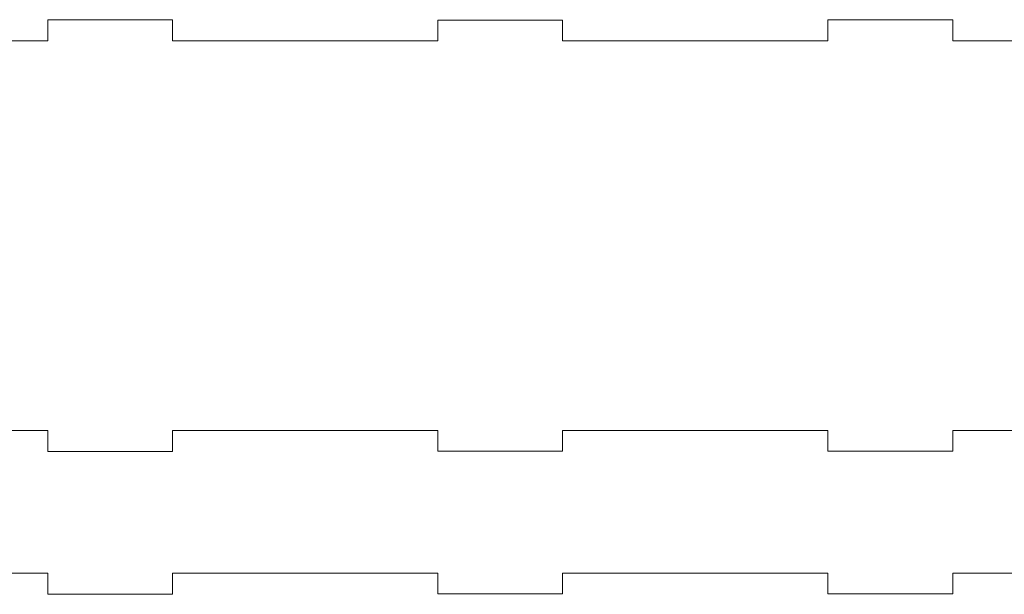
# Model space of a CAD drawing. Header units: millimetres. Extents: x -194 to 181, y 29 to 502.
# Tile 6 of 7: x -67 to 60, y 428 to 502. Entities that reach past the tile are written whole.
import ezdxf

# ---------------------------------------------------------------- set-up
doc = ezdxf.new("R2010")
doc.units = ezdxf.units.MM
doc.header["$MEASUREMENT"] = 0
doc.layers.add('Layer 1', color=7, linetype='Continuous')

msp = doc.modelspace()

# ---------------------------------------------------------------- linework, layer by layer
at = {"layer": 'Layer 1', "color": 250, "lineweight": 18}
for points in [[(-62.9867, 499.3054), (-62.9867, 499.3054), (-62.9867, 502.0054), (-62.9867, 502.0054), (-62.9867, 502.0054), (-62.9867, 502.0054), (-46.9867, 502.0054), (-46.9867, 502.0054), (-46.9867, 502.0054), (-46.9867, 502.0054), (-46.9867, 499.3054), (-46.9867, 499.3054)], [(-12.984, 499.3054), (-12.984, 499.3054), (-12.984, 501.9376), (-12.984, 501.9376), (-12.984, 501.9376), (-12.984, 501.9376), (3.016, 501.9376), (3.016, 501.9376), (3.016, 501.9376), (3.016, 501.9376), (3.016, 499.3054), (3.016, 499.3054)], [(37.0187, 499.3054), (37.0187, 499.3054), (37.0187, 501.9707), (37.0187, 501.9707), (37.0187, 501.9707), (37.0187, 501.9707), (53.0187, 501.9707), (53.0187, 501.9707), (53.0187, 501.9707), (53.0187, 501.9707), (53.0187, 499.3054), (53.0187, 499.3054)], [(-46.9867, 449.3054), (-46.9867, 449.3054), (-46.9867, 446.6054), (-46.9867, 446.6054), (-46.9867, 446.6054), (-46.9867, 446.6054), (-62.9867, 446.6054), (-62.9867, 446.6054), (-62.9867, 446.6054), (-62.9867, 446.6054), (-62.9867, 449.3054), (-62.9867, 449.3054)], [(3.016, 449.3054), (3.016, 449.3054), (3.016, 446.6707), (3.016, 446.6707), (3.016, 446.6707), (3.016, 446.6707), (-12.984, 446.6707), (-12.984, 446.6707), (-12.984, 446.6707), (-12.984, 446.6707), (-12.984, 449.3054), (-12.984, 449.3054)], [(53.0187, 449.3054), (53.0187, 449.3054), (53.0187, 446.6707), (53.0187, 446.6707), (53.0187, 446.6707), (53.0187, 446.6707), (37.0187, 446.6707), (37.0187, 446.6707), (37.0187, 446.6707), (37.0187, 446.6707), (37.0187, 449.3054), (37.0187, 449.3054)], [(-46.9867, 430.9954), (-46.9867, 430.9954), (-46.9867, 428.2954), (-46.9867, 428.2954), (-46.9867, 428.2954), (-46.9867, 428.2954), (-62.9867, 428.2954), (-62.9867, 428.2954), (-62.9867, 428.2954), (-62.9867, 428.2954), (-62.9867, 430.9954), (-62.9867, 430.9954)], [(3.016, 430.9954), (3.016, 430.9954), (3.016, 428.3607), (3.016, 428.3607), (3.016, 428.3607), (3.016, 428.3607), (-12.984, 428.3607), (-12.984, 428.3607), (-12.984, 428.3607), (-12.984, 428.3607), (-12.984, 430.9954), (-12.984, 430.9954)], [(53.0187, 430.9954), (53.0187, 430.9954), (53.0187, 428.3607), (53.0187, 428.3607), (53.0187, 428.3607), (53.0187, 428.3607), (37.0187, 428.3607), (37.0187, 428.3607), (37.0187, 428.3607), (37.0187, 428.3607), (37.0187, 430.9954), (37.0187, 430.9954)]]:
    msp.add_open_spline(points, degree=3, knots=[0, 0, 0, 0, 0.25, 0.25, 0.25, 0.25, 0.5, 0.5, 0.5, 0.5, 1, 1, 1, 1], dxfattribs=at)
for points in [[(-62.9867, 499.3054), (-62.9867, 499.3054), (-96.9894, 499.3054), (-96.9894, 499.3054)], [(-12.984, 499.3054), (-12.984, 499.3054), (-46.9867, 499.3054), (-46.9867, 499.3054)], [(37.0187, 499.3054), (37.0187, 499.3054), (3.016, 499.3054), (3.016, 499.3054)], [(87.0322, 499.3054), (87.0322, 499.3054), (53.0187, 499.3054), (53.0187, 499.3054)], [(-96.9894, 449.3054), (-96.9894, 449.3054), (-62.9867, 449.3054), (-62.9867, 449.3054)], [(-46.9867, 449.3054), (-46.9867, 449.3054), (-12.984, 449.3054), (-12.984, 449.3054)], [(3.016, 449.3054), (3.016, 449.3054), (37.0187, 449.3054), (37.0187, 449.3054)], [(53.0187, 449.3054), (53.0187, 449.3054), (87.0322, 449.3054), (87.0322, 449.3054)], [(-96.9894, 430.9954), (-96.9894, 430.9954), (-62.9867, 430.9954), (-62.9867, 430.9954)], [(-46.9867, 430.9954), (-46.9867, 430.9954), (-12.984, 430.9954), (-12.984, 430.9954)], [(3.016, 430.9954), (3.016, 430.9954), (37.0187, 430.9954), (37.0187, 430.9954)], [(53.0187, 430.9954), (53.0187, 430.9954), (87.0322, 430.9954), (87.0322, 430.9954)]]:
    msp.add_open_spline(points, degree=3, dxfattribs=at)

doc.saveas('drawing.dxf')
